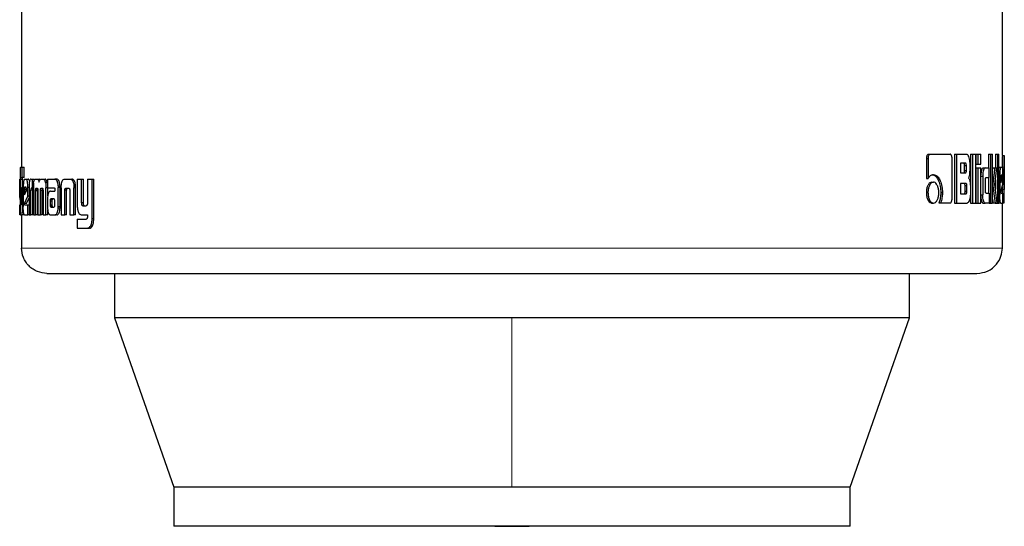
# Model space of a CAD drawing. Header units: millimetres. Extents: x 19 to 263, y 62 to 156.
# Tile 19 of 77: x 96.67 to 98.69, y 61.83 to 62.87. Entities that reach past the tile are written whole.
import ezdxf

# ---------------------------------------------------------------- set-up
doc = ezdxf.new("R2010")
doc.units = ezdxf.units.MM
doc.linetypes.add('PHANTOM', pattern=[12.7, 6.35, -1.27, 1.27, -1.27, 1.27, -1.27])

msp = doc.modelspace()

# ---------------------------------------------------------------- linework, layer by layer
at = {"color": 7, "linetype": 'Continuous', "lineweight": 25}
for p, q in [((96.6739, 63.7901), (96.6739, 62.5677)), ((98.6866, 62.5917), (98.6866, 63.7901)), ((98.5307, 62.5858), (98.5307, 62.5445)), ((98.5307, 62.5858), (98.5341, 62.5858)), ((98.5341, 62.5858), (98.5341, 62.5445)), ((98.5352, 62.5943), (98.5386, 62.5943)), ((98.5386, 62.5943), (98.5795, 62.5943)), ((98.5833, 62.503), (98.5833, 62.5858)), ((98.5887, 62.5943), (98.5887, 62.4943)), ((98.5887, 62.5943), (98.5923, 62.5943)), ((98.5923, 62.5943), (98.5923, 62.4943)), ((98.5923, 62.5943), (98.6133, 62.5943)), ((98.6214, 62.5943), (98.6214, 62.4943)), ((98.6214, 62.5943), (98.6251, 62.5943)), ((98.6251, 62.5943), (98.632, 62.5943)), ((98.6251, 62.5943), (98.6251, 62.4943)), ((98.632, 62.4943), (98.632, 62.5943)), ((98.6324, 62.5943), (98.6324, 62.5743)), ((98.6324, 62.5943), (98.6361, 62.5943)), ((98.6361, 62.5943), (98.6361, 62.5743)), ((98.6361, 62.5943), (98.6424, 62.5943)), ((98.6424, 62.5743), (98.6424, 62.5943)), ((98.6583, 62.5943), (98.6583, 62.5663)), ((98.6583, 62.5943), (98.6622, 62.5943)), ((98.6622, 62.5943), (98.6622, 62.4943)), ((98.6622, 62.5943), (98.6667, 62.5943)), ((98.6667, 62.4943), (98.6667, 62.5943)), ((98.6724, 62.5943), (98.6724, 62.5663)), ((98.6724, 62.5943), (98.6764, 62.5943)), ((98.6764, 62.5943), (98.6795, 62.5943)), ((98.6764, 62.5943), (98.6764, 62.4943)), ((98.6795, 62.4943), (98.6795, 62.5943)), ((98.6866, 62.5919), (98.6906, 62.5919)), ((98.6906, 62.4946), (98.6906, 62.5916)), ((96.672, 62.5677), (96.6753, 62.5677)), ((96.6753, 62.5466), (96.6753, 62.5677)), ((96.6753, 62.5677), (96.6793, 62.5677)), ((96.6793, 62.5466), (96.6793, 62.5677)), ((98.6109, 62.5758), (98.6007, 62.5758)), ((98.6007, 62.5758), (98.6007, 62.5561)), ((98.6007, 62.5561), (98.6109, 62.5561)), ((98.6091, 62.5611), (98.6091, 62.5709)), ((98.6128, 62.5709), (98.6091, 62.5709)), ((98.6091, 62.5611), (98.6128, 62.5611)), ((98.6128, 62.5611), (98.6128, 62.5709)), ((98.6203, 62.5638), (98.6203, 62.5758)), ((98.6324, 62.5743), (98.6361, 62.5743)), ((98.6324, 62.5663), (98.6324, 62.4943)), ((98.6324, 62.5663), (98.6361, 62.5663)), ((98.6361, 62.5743), (98.6424, 62.5743)), ((98.6361, 62.5663), (98.6361, 62.4943)), ((98.6361, 62.5663), (98.6424, 62.5663)), ((98.6424, 62.4943), (98.6424, 62.5663)), ((98.6472, 62.5663), (98.651, 62.5663)), ((98.651, 62.5663), (98.6597, 62.5663)), ((98.6597, 62.5468), (98.6597, 62.5663)), ((98.667, 62.5663), (98.6667, 62.5638)), ((98.667, 62.5663), (98.6709, 62.5663)), ((98.6709, 62.5663), (98.6751, 62.5663)), ((98.6714, 62.5321), (98.6751, 62.5663)), ((98.6795, 62.5676), (98.6835, 62.5676)), ((98.6835, 62.5676), (98.6864, 62.5676)), ((98.6904, 62.5678), (98.6904, 62.5219)), ((96.6705, 62.5433), (96.6708, 62.5433)), ((96.6708, 62.5435), (96.6708, 62.4976)), ((96.6718, 62.4951), (96.6718, 62.5426)), ((96.6758, 62.5426), (96.6718, 62.5426)), ((96.6721, 62.5466), (96.6753, 62.5466)), ((96.6793, 62.5466), (96.6753, 62.5466)), ((96.6758, 62.5261), (96.6758, 62.5426)), ((96.6796, 62.5433), (96.6838, 62.5433)), ((96.6838, 62.5433), (96.6877, 62.5433)), ((96.693, 62.5433), (96.6958, 62.5433)), ((96.6958, 62.5433), (96.6958, 62.5247)), ((96.6958, 62.5433), (96.6997, 62.5433)), ((96.7023, 62.5433), (96.706, 62.5433)), ((96.706, 62.5433), (96.7099, 62.5433)), ((96.7121, 62.542), (96.7099, 62.5433)), ((96.7142, 62.5433), (96.7184, 62.5433)), ((96.7184, 62.5433), (96.7222, 62.5433)), ((96.7272, 62.5433), (96.7272, 62.5256)), ((96.7272, 62.5433), (96.7421, 62.5433)), ((96.7421, 62.5433), (96.7459, 62.5433)), ((96.7471, 62.543), (96.7433, 62.543)), ((96.7623, 62.5433), (96.7734, 62.5433)), ((96.7734, 62.5433), (96.777, 62.5433)), ((96.7883, 62.5433), (96.7883, 62.4886)), ((96.7883, 62.5433), (96.7972, 62.5433)), ((96.7972, 62.4944), (96.7972, 62.5433)), ((96.7972, 62.5433), (96.8007, 62.5433)), ((96.8007, 62.4944), (96.8007, 62.5433)), ((96.8091, 62.5433), (96.8091, 62.4932)), ((96.8091, 62.5433), (96.8186, 62.5433)), ((96.8186, 62.4626), (96.8186, 62.5433)), ((96.8186, 62.5433), (96.8221, 62.5433)), ((96.8221, 62.4626), (96.8221, 62.5433)), ((98.5307, 62.5445), (98.5341, 62.5445)), ((98.5418, 62.5372), (98.5453, 62.5372)), ((98.6424, 62.5493), (98.6462, 62.5493)), ((98.6462, 62.5493), (98.6462, 62.5113)), ((98.6519, 62.5193), (98.6519, 62.5418)), ((98.6533, 62.5468), (98.6597, 62.5468)), ((98.6583, 62.5468), (98.6583, 62.5143)), ((98.6724, 62.542), (98.6724, 62.5229)), ((98.6795, 62.5503), (98.6813, 62.5503)), ((98.6813, 62.5503), (98.6813, 62.5116)), ((98.6836, 62.5463), (98.6836, 62.5355)), ((98.6836, 62.5355), (98.6864, 62.5444)), ((98.6864, 62.5444), (98.6836, 62.5444)), ((98.6864, 62.5462), (98.6837, 62.5462)), ((98.6859, 62.5513), (98.6842, 62.5513)), ((98.6864, 62.5444), (98.6864, 62.5462)), ((98.6878, 62.5328), (98.6878, 62.5503)), ((96.6708, 62.526), (96.6701, 62.526)), ((96.6701, 62.5085), (96.6701, 62.526)), ((96.6739, 62.5261), (96.6739, 62.4953)), ((96.6739, 62.5261), (96.676, 62.5261)), ((96.676, 62.4948), (96.676, 62.5261)), ((96.676, 62.5261), (96.6773, 62.5261)), ((96.6773, 62.526), (96.6773, 62.4873)), ((96.6797, 62.522), (96.6797, 62.5112)), ((96.6797, 62.522), (96.6837, 62.522)), ((96.6797, 62.5112), (96.6838, 62.5201)), ((96.6829, 62.527), (96.6805, 62.527)), ((96.6837, 62.522), (96.6837, 62.52)), ((96.6838, 62.5201), (96.6838, 62.5219)), ((96.6868, 62.5085), (96.6868, 62.526)), ((96.6892, 62.526), (96.6868, 62.526)), ((96.6892, 62.5245), (96.6892, 62.47)), ((96.693, 62.47), (96.693, 62.5208)), ((96.6969, 62.5208), (96.693, 62.5208)), ((96.6958, 62.5247), (96.694, 62.5247)), ((96.6982, 62.5247), (96.6958, 62.5247)), ((96.6969, 62.47), (96.6969, 62.5208)), ((96.6982, 62.5257), (96.6982, 62.47)), ((96.7027, 62.47), (96.7026, 62.5191)), ((96.7065, 62.5191), (96.7026, 62.5191)), ((96.7065, 62.5204), (96.7027, 62.5204)), ((96.704, 62.5247), (96.7063, 62.5247)), ((96.7066, 62.47), (96.7065, 62.5191)), ((96.7074, 62.52), (96.7074, 62.47)), ((96.7126, 62.47), (96.7126, 62.52)), ((96.7164, 62.52), (96.7126, 62.52)), ((96.7173, 62.5243), (96.7134, 62.5243)), ((96.714, 62.5247), (96.7164, 62.5247)), ((96.7164, 62.47), (96.7164, 62.52)), ((96.718, 62.5191), (96.7179, 62.47)), ((96.7268, 62.5356), (96.723, 62.5356)), ((96.7272, 62.5257), (96.7238, 62.5257)), ((96.7238, 62.47), (96.7238, 62.5257)), ((96.7272, 62.5256), (96.7407, 62.5256)), ((96.7276, 62.5089), (96.7276, 62.5257)), ((96.7333, 62.5188), (96.7422, 62.5188)), ((96.7422, 62.5228), (96.7422, 62.5218)), ((96.7422, 62.5208), (96.7422, 62.5188)), ((96.7492, 62.5293), (96.7529, 62.5293)), ((96.7493, 62.4872), (96.7493, 62.5261)), ((96.753, 62.5261), (96.7493, 62.5261)), ((96.753, 62.4872), (96.753, 62.5261)), ((96.7551, 62.5258), (96.7551, 62.47)), ((96.7628, 62.47), (96.7628, 62.5207)), ((96.7664, 62.5207), (96.7628, 62.5207)), ((96.7653, 62.5247), (96.7703, 62.5247)), ((96.7664, 62.47), (96.7664, 62.5207)), ((96.7729, 62.5196), (96.7729, 62.47)), ((96.7847, 62.5292), (96.7812, 62.5292)), ((96.7812, 62.5292), (96.7813, 62.5258)), ((96.7813, 62.47), (96.7813, 62.5258)), ((96.7849, 62.47), (96.7849, 62.5258)), ((98.5306, 62.5157), (98.5339, 62.5157)), ((98.5602, 62.5159), (98.5636, 62.5159)), ((98.6119, 62.5345), (98.6007, 62.5345)), ((98.6007, 62.5345), (98.6007, 62.5133)), ((98.6101, 62.5183), (98.6101, 62.5295)), ((98.6138, 62.5295), (98.6101, 62.5295)), ((98.6138, 62.5183), (98.6101, 62.5183)), ((98.6138, 62.5183), (98.6138, 62.5295)), ((98.621, 62.5269), (98.621, 62.5127)), ((98.6667, 62.5321), (98.6671, 62.5321)), ((98.6758, 62.4943), (98.6714, 62.5321)), ((98.6837, 62.5175), (98.6878, 62.5328)), ((98.6864, 62.5275), (98.6864, 62.5219)), ((98.6864, 62.5219), (98.6864, 62.5146)), ((96.6708, 62.5085), (96.6701, 62.5085)), ((96.6708, 62.5018), (96.6701, 62.5085)), ((96.6798, 62.4932), (96.6868, 62.5085)), ((96.6837, 62.4932), (96.6892, 62.5051)), ((96.6892, 62.5085), (96.6868, 62.5085)), ((96.7271, 62.5015), (96.7271, 62.4865)), ((96.7325, 62.4989), (96.7325, 62.4978)), ((96.7325, 62.4989), (96.7363, 62.4989)), ((96.7325, 62.4978), (96.7326, 62.4903)), ((96.7338, 62.5026), (96.7335, 62.5024)), ((96.7335, 62.5024), (96.7373, 62.5024)), ((96.7342, 62.5026), (96.7338, 62.5026)), ((96.7403, 62.5027), (96.7342, 62.5026)), ((96.7342, 62.5026), (96.7379, 62.5026)), ((96.7363, 62.4989), (96.7363, 62.4978)), ((96.7363, 62.4978), (96.7363, 62.4903)), ((96.7375, 62.5026), (96.7373, 62.5024)), ((96.7407, 62.5026), (96.7379, 62.5026)), ((96.7422, 62.4904), (96.7421, 62.4985)), ((98.6007, 62.5133), (98.6119, 62.5133)), ((98.6424, 62.5113), (98.6462, 62.5113)), ((98.6533, 62.5143), (98.6597, 62.5143)), ((98.6597, 62.5143), (98.6597, 62.4943)), ((98.6667, 62.5025), (98.6677, 62.4943)), ((98.6795, 62.5116), (98.6813, 62.5116)), ((98.684, 62.5146), (98.6878, 62.5146)), ((98.6878, 62.4943), (98.6878, 62.5146)), ((98.6878, 62.5008), (98.6905, 62.5008)), ((96.6701, 62.47), (96.6701, 62.4903)), ((96.6739, 62.4951), (96.6718, 62.4951)), ((96.6739, 62.4936), (96.6719, 62.4936)), ((96.6721, 62.491), (96.6733, 62.491)), ((96.6775, 62.4815), (96.6758, 62.4815)), ((96.6837, 62.4932), (96.6798, 62.4932)), ((96.6802, 62.4903), (96.6868, 62.4903)), ((96.6868, 62.47), (96.6868, 62.4903)), ((96.6868, 62.4903), (96.6892, 62.4903)), ((96.7276, 62.47), (96.7276, 62.4805)), ((96.7326, 62.4903), (96.7363, 62.4903)), ((96.7339, 62.4862), (96.7376, 62.4862)), ((96.7342, 62.486), (96.7404, 62.4861)), ((96.7342, 62.486), (96.738, 62.486)), ((96.7529, 62.4838), (96.7492, 62.4838)), ((96.8007, 62.4944), (96.7972, 62.4944)), ((96.7997, 62.4886), (96.8062, 62.4886)), ((98.5418, 62.4943), (98.5453, 62.4943)), ((98.5563, 62.4945), (98.5598, 62.4945)), ((98.5598, 62.4945), (98.5795, 62.4945)), ((98.5887, 62.4943), (98.5923, 62.4943)), ((98.5923, 62.4943), (98.6141, 62.4943)), ((98.6214, 62.4943), (98.6251, 62.4943)), ((98.6251, 62.4943), (98.632, 62.4943)), ((98.6324, 62.4943), (98.6361, 62.4943)), ((98.6361, 62.4943), (98.6424, 62.4943)), ((98.6472, 62.4943), (98.651, 62.4943)), ((98.6597, 62.4943), (98.651, 62.4943)), ((98.6597, 62.4943), (98.6622, 62.4943)), ((98.6622, 62.4943), (98.6667, 62.4943)), ((98.6717, 62.4943), (98.6677, 62.4943)), ((98.6717, 62.4943), (98.6758, 62.4943)), ((98.6758, 62.4943), (98.6764, 62.4943)), ((98.6764, 62.4943), (98.6795, 62.4943)), ((98.6835, 62.4943), (98.6795, 62.4943)), ((98.6835, 62.4943), (98.6878, 62.4943)), ((98.6866, 62.402), (98.6866, 62.4943)), ((98.6906, 62.4943), (98.6878, 62.4943)), ((96.672, 62.47), (96.6701, 62.47)), ((96.672, 62.47), (96.6739, 62.47)), ((96.6739, 62.47), (96.6739, 62.402)), ((96.6778, 62.47), (96.6739, 62.47)), ((96.6796, 62.47), (96.6868, 62.47)), ((96.6892, 62.47), (96.6868, 62.47)), ((96.6892, 62.47), (96.693, 62.47)), ((96.6969, 62.47), (96.693, 62.47)), ((96.6982, 62.47), (96.7027, 62.47)), ((96.7066, 62.47), (96.7027, 62.47)), ((96.7074, 62.47), (96.7126, 62.47)), ((96.7164, 62.47), (96.7126, 62.47)), ((96.7179, 62.47), (96.7238, 62.47)), ((96.7276, 62.47), (96.7238, 62.47)), ((96.7336, 62.47), (96.7428, 62.47)), ((96.7466, 62.47), (96.7428, 62.47)), ((96.7551, 62.47), (96.7628, 62.47)), ((96.7664, 62.47), (96.7628, 62.47)), ((96.7729, 62.47), (96.7813, 62.47)), ((96.7849, 62.47), (96.7813, 62.47)), ((96.7883, 62.4612), (96.7883, 62.4426)), ((96.7883, 62.4612), (96.8065, 62.4612)), ((96.7972, 62.47), (96.8091, 62.47)), ((96.8091, 62.47), (96.8091, 62.4657)), ((96.7883, 62.4426), (96.8096, 62.4426)), ((96.8131, 62.4426), (96.8096, 62.4426)), ((96.815, 62.443), (96.8116, 62.443)), ((96.8131, 62.4426), (96.815, 62.443)), ((96.8648, 62.35), (96.8648, 62.2587)), ((98.4957, 62.2587), (98.4957, 62.35)), ((96.8648, 62.2587), (96.9863, 61.9117)), ((97.6803, 62.2587), (96.8648, 62.2587)), ((98.4957, 62.2587), (97.6803, 62.2587)), ((98.3743, 61.9117), (98.4957, 62.2587)), ((96.9863, 61.9117), (96.9863, 61.8317)), ((97.6803, 61.9117), (96.9863, 61.9117)), ((98.3743, 61.9117), (97.6803, 61.9117)), ((98.3743, 61.8317), (98.3743, 61.9117)), ((98.3743, 61.8317), (96.9863, 61.8317))]:
    msp.add_line(p, q, dxfattribs=at)
at = {"color": 8, "linetype": 'PHANTOM', "lineweight": 18}
for p, q in [((98.6864, 62.5678), (98.6904, 62.5678)), ((96.7849, 62.5258), (96.7813, 62.5258)), ((98.6864, 62.5219), (98.6904, 62.5219)), ((96.7325, 62.4978), (96.7363, 62.4978)), ((96.6773, 62.4948), (96.676, 62.4948)), ((96.7329, 62.4878), (96.7366, 62.4878)), ((96.753, 62.4872), (96.7493, 62.4872)), ((96.8219, 62.4589), (96.8185, 62.4589)), ((96.8221, 62.4626), (96.8186, 62.4626)), ((98.6866, 62.402), (96.6739, 62.402)), ((97.6803, 62.2587), (97.6803, 61.9117))]:
    msp.add_line(p, q, dxfattribs=at)
at = {"color": 7, "linetype": 'Continuous', "lineweight": 25, "flags": 128}
msp.add_lwpolyline([(97.6449, 61.8317), (97.6803, 61.8313), (97.7157, 61.8317)], dxfattribs=at)
at = {"color": 7, "linetype": 'Continuous', "lineweight": 25}
for points, knots in [([(98.5352, 62.5943), (98.5346, 62.5941), (98.5333, 62.5939), (98.5319, 62.5918), (98.531, 62.5893), (98.5307, 62.5872), (98.5307, 62.586), (98.5307, 62.5858)], [0, 0, 0, 0, 0.270741, 0.516648, 0.734683, 0.950507, 1, 1, 1, 1]), ([(98.5386, 62.5943), (98.538, 62.5942), (98.5369, 62.594), (98.5355, 62.5922), (98.5345, 62.5898), (98.5341, 62.5875), (98.5341, 62.5862), (98.5341, 62.5858)], [0, 0, 0, 0, 0.237711, 0.478403, 0.691236, 0.914864, 1, 1, 1, 1]), ([(98.5833, 62.5858), (98.5833, 62.5868), (98.5832, 62.5889), (98.5824, 62.5915), (98.5814, 62.5933), (98.5804, 62.5942), (98.5797, 62.5942), (98.5795, 62.5943)], [0, 0, 0, 0, 0.2319335, 0.466816, 0.6742603, 0.8669548, 1, 1, 1, 1]), ([(98.6203, 62.5758), (98.6202, 62.5778), (98.62, 62.5818), (98.6187, 62.5875), (98.6168, 62.592), (98.6148, 62.5941), (98.6137, 62.5942), (98.6133, 62.5943)], [0, 0, 0, 0, 0.211256, 0.417874, 0.697719, 0.899691, 1, 1, 1, 1]), ([(98.6866, 62.5917), (98.6866, 62.5914), (98.6866, 62.5908), (98.6865, 62.5881), (98.6865, 62.5839), (98.6864, 62.5769), (98.6864, 62.5713), (98.6864, 62.5678)], [0, 0, 0, 0, 0.230823, 0.374166, 0.519317, 0.701073, 1, 1, 1, 1]), ([(98.6906, 62.5916), (98.6906, 62.5915), (98.6906, 62.5913), (98.6906, 62.5897), (98.6905, 62.5861), (98.6904, 62.581), (98.6904, 62.5746), (98.6904, 62.5698), (98.6904, 62.5678)], [0, 0, 0, 0, 0.088796, 0.322629, 0.454959, 0.587021, 0.823643, 1, 1, 1, 1]), ([(96.672, 62.5677), (96.6718, 62.5676), (96.6715, 62.5674), (96.6712, 62.5655), (96.6709, 62.5618), (96.6708, 62.5567), (96.6708, 62.5504), (96.6708, 62.5456), (96.6708, 62.5435)], [0, 0, 0, 0, 0.202676, 0.407288, 0.523047, 0.638683, 0.845696, 1, 1, 1, 1]), ([(98.6091, 62.5709), (98.6091, 62.5717), (98.6091, 62.573), (98.6087, 62.5745), (98.6083, 62.5754), (98.6078, 62.5758), (98.6074, 62.5758), (98.6072, 62.5758)], [0, 0, 0, 0, 0.316424, 0.470106, 0.625315, 0.841595, 1, 1, 1, 1]), ([(98.6072, 62.5561), (98.6075, 62.5561), (98.608, 62.5562), (98.6086, 62.5571), (98.6089, 62.5582), (98.6091, 62.5596), (98.6091, 62.5606), (98.6091, 62.5611)], [0, 0, 0, 0, 0.305776, 0.462904, 0.621073, 0.820727, 1, 1, 1, 1]), ([(98.6128, 62.5709), (98.6128, 62.5717), (98.6128, 62.573), (98.6124, 62.5745), (98.612, 62.5754), (98.6114, 62.5758), (98.611, 62.5758), (98.6109, 62.5758)], [0, 0, 0, 0, 0.314479, 0.468343, 0.622936, 0.839471, 1, 1, 1, 1]), ([(98.6109, 62.5561), (98.6112, 62.5561), (98.6116, 62.5562), (98.6122, 62.5569), (98.6126, 62.558), (98.6128, 62.5594), (98.6128, 62.5605), (98.6128, 62.5611)], [0, 0, 0, 0, 0.272473, 0.436099, 0.601306, 0.792474, 1, 1, 1, 1]), ([(98.617, 62.5455), (98.6175, 62.546), (98.6183, 62.547), (98.6193, 62.55), (98.6201, 62.5557), (98.6202, 62.5605), (98.6203, 62.5638)], [0, 0, 0, 0, 0.186614, 0.343342, 0.548864, 1, 1, 1, 1]), ([(98.6472, 62.5663), (98.6466, 62.5661), (98.6454, 62.5657), (98.6439, 62.5619), (98.6428, 62.5573), (98.6426, 62.5537), (98.6424, 62.5519)], [0, 0, 0, 0, 0.271569, 0.545368, 0.779829, 1, 1, 1, 1]), ([(98.651, 62.5663), (98.6504, 62.5661), (98.6492, 62.5657), (98.6477, 62.5619), (98.6466, 62.557), (98.6462, 62.5525), (98.6462, 62.5499), (98.6462, 62.5493)], [0, 0, 0, 0, 0.246084, 0.494038, 0.706459, 0.932694, 1, 1, 1, 1]), ([(98.6709, 62.5663), (98.6706, 62.5639), (98.6703, 62.5615), (98.67, 62.5587), (98.67, 62.5581), (98.6699, 62.5574), (98.6698, 62.5568), (98.6697, 62.5562), (98.6697, 62.5558), (98.6696, 62.5552), (98.6695, 62.5546), (98.6695, 62.554), (98.6694, 62.5536), (98.6694, 62.5532), (98.6693, 62.5527), (98.6693, 62.5523), (98.6692, 62.5517), (98.6691, 62.5507), (98.6687, 62.5475), (98.6682, 62.5434), (98.6677, 62.5393), (98.6675, 62.5373), (98.6673, 62.5362), (98.6673, 62.5356), (98.6672, 62.535), (98.6671, 62.5339), (98.6671, 62.5328), (98.6671, 62.5321)], [0, 0, 0, 0, 0.206879, 0.219805, 0.245656, 0.258583, 0.284434, 0.297358, 0.310286, 0.323211, 0.349121, 0.362046, 0.374971, 0.387893, 0.400816, 0.413738, 0.426661, 0.452501, 0.504268, 0.711094, 0.814549, 0.866256, 0.892087, 0.90502, 0.91799, 0.943848, 1, 1, 1, 1]), ([(98.6835, 62.5676), (98.6832, 62.5674), (98.6827, 62.5669), (98.682, 62.5632), (98.6815, 62.5583), (98.6813, 62.5537), (98.6813, 62.551), (98.6813, 62.5503)], [0, 0, 0, 0, 0.242795, 0.487228, 0.701551, 0.91994, 1, 1, 1, 1]), ([(98.6878, 62.5503), (98.6878, 62.5525), (98.6878, 62.5569), (98.6875, 62.5623), (98.6871, 62.5661), (98.6867, 62.5675), (98.6865, 62.5676), (98.6864, 62.5676)], [0, 0, 0, 0, 0.242792, 0.486973, 0.700852, 0.920472, 1, 1, 1, 1]), ([(96.6701, 62.526), (96.6701, 62.5282), (96.6701, 62.5326), (96.6701, 62.538), (96.6702, 62.5418), (96.6704, 62.5432), (96.6704, 62.5433), (96.6705, 62.5433)], [0, 0, 0, 0, 0.242782, 0.4870482, 0.7009428, 0.9204028, 1, 1, 1, 1]), ([(96.6718, 62.5426), (96.6718, 62.5432), (96.6718, 62.5443), (96.6719, 62.5456), (96.672, 62.5464), (96.672, 62.5465), (96.6721, 62.5466)], [0, 0, 0, 0, 0.336166, 0.550313, 0.764772, 1, 1, 1, 1]), ([(96.6758, 62.5426), (96.6758, 62.5433), (96.6758, 62.5444), (96.6759, 62.5457), (96.676, 62.5464), (96.676, 62.5465), (96.6761, 62.5466)], [0, 0, 0, 0, 0.344862, 0.561442, 0.779125, 1, 1, 1, 1]), ([(96.6796, 62.5433), (96.6793, 62.5431), (96.6787, 62.5426), (96.678, 62.5389), (96.6775, 62.534), (96.6773, 62.5294), (96.6773, 62.5267), (96.6773, 62.526)], [0, 0, 0, 0, 0.242849, 0.487168, 0.701528, 0.919939, 1, 1, 1, 1]), ([(96.6868, 62.526), (96.6868, 62.5282), (96.6867, 62.5326), (96.686, 62.538), (96.6851, 62.5418), (96.6844, 62.5432), (96.6839, 62.5433), (96.6838, 62.5433)], [0, 0, 0, 0, 0.2427873, 0.4870754, 0.7009373, 0.9203913, 1, 1, 1, 1]), ([(96.689, 62.5415), (96.6887, 62.5422), (96.6883, 62.5432), (96.6879, 62.5433), (96.6877, 62.5433)], [0, 0, 0, 0, 0.742633, 1, 1, 1, 1]), ([(96.693, 62.5433), (96.6925, 62.5431), (96.6915, 62.5429), (96.6904, 62.5402), (96.6897, 62.5367), (96.6893, 62.5313), (96.6892, 62.5271), (96.6892, 62.5245)], [0, 0, 0, 0, 0.266753, 0.429116, 0.592597, 0.741003, 1, 1, 1, 1]), ([(96.6987, 62.5356), (96.6991, 62.5374), (96.6997, 62.5407), (96.7011, 62.543), (96.7019, 62.5432), (96.7023, 62.5433)], [0, 0, 0, 0, 0.406397, 0.724525, 1, 1, 1, 1]), ([(96.706, 62.5433), (96.7068, 62.5431), (96.7078, 62.5429), (96.7092, 62.5404), (96.7097, 62.5382), (96.71, 62.5369), (96.71, 62.5368)], [0, 0, 0, 0, 0.48322, 0.725971, 0.970012, 1, 1, 1, 1]), ([(96.71, 62.5368), (96.7102, 62.538), (96.7107, 62.5402), (96.7121, 62.5429), (96.7133, 62.5431), (96.7142, 62.5433)], [0, 0, 0, 0, 0.249545, 0.499461, 1, 1, 1, 1]), ([(96.7184, 62.5433), (96.7191, 62.5431), (96.7204, 62.5428), (96.722, 62.5398), (96.7227, 62.537), (96.723, 62.5356)], [0, 0, 0, 0, 0.385476, 0.692124, 1, 1, 1, 1]), ([(96.7268, 62.5356), (96.7263, 62.5375), (96.7255, 62.5409), (96.7237, 62.543), (96.7227, 62.5432), (96.7222, 62.5433)], [0, 0, 0, 0, 0.425479, 0.74447, 1, 1, 1, 1]), ([(96.7433, 62.543), (96.7431, 62.5431), (96.7427, 62.5433), (96.7423, 62.5433), (96.7421, 62.5433)], [0, 0, 0, 0, 0.4998, 1, 1, 1, 1]), ([(96.7492, 62.5293), (96.749, 62.5314), (96.7486, 62.5349), (96.7474, 62.539), (96.7456, 62.5419), (96.7442, 62.5426), (96.7433, 62.543)], [0, 0, 0, 0, 0.282978, 0.488418, 0.693638, 1, 1, 1, 1]), ([(96.7471, 62.543), (96.7469, 62.5431), (96.7465, 62.5433), (96.7461, 62.5433), (96.7459, 62.5433)], [0, 0, 0, 0, 0.499805, 1, 1, 1, 1]), ([(96.7529, 62.5293), (96.7527, 62.5314), (96.7523, 62.5349), (96.7511, 62.539), (96.7493, 62.5419), (96.7479, 62.5426), (96.7471, 62.543)], [0, 0, 0, 0, 0.282883, 0.488436, 0.693846, 1, 1, 1, 1]), ([(96.7552, 62.5292), (96.7554, 62.5313), (96.7557, 62.5349), (96.757, 62.5393), (96.7588, 62.5421), (96.7606, 62.5432), (96.7619, 62.5433), (96.7623, 62.5433)], [0, 0, 0, 0, 0.259925, 0.447469, 0.635318, 0.880753, 1, 1, 1, 1]), ([(96.7734, 62.5433), (96.7743, 62.5432), (96.7757, 62.543), (96.7775, 62.5416), (96.7786, 62.54), (96.7796, 62.5378), (96.7806, 62.5343), (96.781, 62.5312), (96.7812, 62.5292)], [0, 0, 0, 0, 0.250366, 0.375648, 0.500759, 0.622451, 0.750733, 1, 1, 1, 1]), ([(96.7847, 62.5292), (96.7845, 62.5312), (96.7842, 62.5343), (96.7832, 62.5378), (96.7822, 62.54), (96.781, 62.5416), (96.7793, 62.543), (96.7779, 62.5432), (96.777, 62.5433)], [0, 0, 0, 0, 0.249696, 0.378155, 0.4998, 0.624823, 0.749967, 1, 1, 1, 1]), ([(98.5418, 62.5372), (98.5404, 62.5369), (98.5376, 62.5364), (98.5341, 62.5318), (98.5316, 62.5258), (98.5306, 62.5201), (98.5306, 62.5166), (98.5306, 62.5157)], [0, 0, 0, 0, 0.2410948, 0.4842141, 0.6932802, 0.9174174, 1, 1, 1, 1]), ([(98.5453, 62.5372), (98.5438, 62.5369), (98.541, 62.5364), (98.5374, 62.5317), (98.5349, 62.5256), (98.534, 62.52), (98.534, 62.5166), (98.5339, 62.5157)], [0, 0, 0, 0, 0.242934, 0.488105, 0.698128, 0.921099, 1, 1, 1, 1]), ([(98.5453, 62.5523), (98.5439, 62.5521), (98.5407, 62.5517), (98.5368, 62.5486), (98.5347, 62.5455), (98.5341, 62.5445)], [0, 0, 0, 0, 0.350409, 0.792546, 1, 1, 1, 1]), ([(98.5419, 62.5523), (98.5433, 62.5521), (98.5466, 62.5518), (98.5516, 62.5477), (98.5561, 62.5398), (98.5596, 62.529), (98.56, 62.5202), (98.5602, 62.5159)], [0, 0, 0, 0, 0.140587, 0.3423229, 0.5432109, 0.7718767, 1, 1, 1, 1]), ([(98.5453, 62.5523), (98.5467, 62.5521), (98.5501, 62.5518), (98.5551, 62.5477), (98.5596, 62.5398), (98.5631, 62.5289), (98.5635, 62.5202), (98.5636, 62.5159)], [0, 0, 0, 0, 0.1416898, 0.344206, 0.5459241, 0.7751857, 1, 1, 1, 1]), ([(98.5562, 62.5157), (98.5561, 62.5185), (98.5558, 62.524), (98.5534, 62.5306), (98.5503, 62.5354), (98.5474, 62.5371), (98.5457, 62.5372), (98.5453, 62.5372)], [0, 0, 0, 0, 0.243039, 0.488038, 0.699971, 0.923037, 1, 1, 1, 1]), ([(98.617, 62.5455), (98.6175, 62.5451), (98.6185, 62.5442), (98.6198, 62.5407), (98.6208, 62.5348), (98.6209, 62.5299), (98.621, 62.5269)], [0, 0, 0, 0, 0.175795, 0.369311, 0.612765, 1, 1, 1, 1]), ([(98.6519, 62.5418), (98.6519, 62.5425), (98.6519, 62.5436), (98.6521, 62.5451), (98.6524, 62.5461), (98.6528, 62.5467), (98.6531, 62.5468), (98.6533, 62.5468)], [0, 0, 0, 0, 0.2493264, 0.4120695, 0.576478, 0.7639132, 1, 1, 1, 1]), ([(98.6842, 62.5513), (98.6842, 62.5512), (98.684, 62.5511), (98.6838, 62.5498), (98.6837, 62.5483), (98.6836, 62.547), (98.6836, 62.5464), (98.6836, 62.5463)], [0, 0, 0, 0, 0.2723016, 0.5194753, 0.7554468, 0.9650614, 1, 1, 1, 1]), ([(98.6864, 62.5462), (98.6864, 62.5469), (98.6864, 62.5481), (98.6863, 62.5497), (98.6862, 62.5506), (98.6861, 62.5512), (98.686, 62.5512), (98.6859, 62.5513)], [0, 0, 0, 0, 0.273271, 0.436339, 0.600589, 0.749219, 1, 1, 1, 1]), ([(96.6805, 62.527), (96.6804, 62.5269), (96.6802, 62.5268), (96.6799, 62.5256), (96.6798, 62.524), (96.6797, 62.5228), (96.6797, 62.5221), (96.6797, 62.522)], [0, 0, 0, 0, 0.271666, 0.519028, 0.755315, 0.965046, 1, 1, 1, 1]), ([(96.6838, 62.5219), (96.6838, 62.5226), (96.6838, 62.5238), (96.6836, 62.5254), (96.6835, 62.5263), (96.6832, 62.5269), (96.6831, 62.527), (96.6829, 62.527)], [0, 0, 0, 0, 0.2732984, 0.4361286, 0.6007619, 0.7494349, 1, 1, 1, 1]), ([(96.694, 62.5247), (96.6939, 62.5246), (96.6936, 62.5244), (96.6933, 62.5236), (96.6931, 62.5225), (96.693, 62.5216), (96.693, 62.521), (96.693, 62.5208)], [0, 0, 0, 0, 0.2788357, 0.5615499, 0.7349472, 0.9088905, 1, 1, 1, 1]), ([(96.6969, 62.5208), (96.6969, 62.5212), (96.6969, 62.5221), (96.6971, 62.5232), (96.6973, 62.524), (96.6976, 62.5245), (96.6978, 62.5246), (96.6979, 62.5247)], [0, 0, 0, 0, 0.213824, 0.388271, 0.562064, 0.846075, 1, 1, 1, 1]), ([(96.6987, 62.5356), (96.6986, 62.5344), (96.6983, 62.5322), (96.6982, 62.5288), (96.6982, 62.5267), (96.6982, 62.5257)], [0, 0, 0, 0, 0.395671, 0.694697, 1, 1, 1, 1]), ([(96.7026, 62.5191), (96.7026, 62.5193), (96.7026, 62.5195), (96.7027, 62.5199), (96.7027, 62.5202), (96.7027, 62.5204)], [0, 0, 0, 0, 0.260047, 0.51934, 1, 1, 1, 1]), ([(96.7027, 62.5204), (96.7027, 62.5212), (96.7029, 62.5226), (96.7032, 62.5239), (96.7036, 62.5246), (96.7038, 62.5247), (96.704, 62.5247)], [0, 0, 0, 0, 0.369253, 0.567647, 0.766375, 1, 1, 1, 1]), ([(96.7063, 62.5247), (96.7065, 62.5245), (96.7068, 62.5241), (96.7072, 62.523), (96.7074, 62.5218), (96.7074, 62.5207), (96.7074, 62.5201), (96.7074, 62.52)], [0, 0, 0, 0, 0.3264251, 0.5274627, 0.7287542, 0.9412446, 1, 1, 1, 1]), ([(96.7065, 62.5204), (96.7066, 62.5211), (96.7067, 62.5222), (96.707, 62.5236), (96.707, 62.5237), (96.707, 62.5237)], [0, 0, 0, 0, 0.613287, 0.99873, 1, 1, 1, 1]), ([(96.7065, 62.5191), (96.7065, 62.5193), (96.7065, 62.5195), (96.7065, 62.5199), (96.7065, 62.5202), (96.7065, 62.5204)], [0, 0, 0, 0, 0.259811, 0.519185, 1, 1, 1, 1]), ([(96.7126, 62.52), (96.7126, 62.5207), (96.7127, 62.5218), (96.7129, 62.5232), (96.7132, 62.5239), (96.7134, 62.5242), (96.7134, 62.5243)], [0, 0, 0, 0, 0.369279, 0.615179, 0.860568, 1, 1, 1, 1]), ([(96.7134, 62.5243), (96.7135, 62.5244), (96.7136, 62.5245), (96.7138, 62.5246), (96.7139, 62.5247), (96.714, 62.5247)], [0, 0, 0, 0, 0.340845, 0.668709, 1, 1, 1, 1]), ([(96.7164, 62.5247), (96.7166, 62.5247), (96.7168, 62.5246), (96.7173, 62.5243), (96.7175, 62.5236), (96.7176, 62.5233)], [0, 0, 0, 0, 0.344291, 0.692436, 1, 1, 1, 1]), ([(96.7164, 62.52), (96.7165, 62.5206), (96.7165, 62.5218), (96.7167, 62.5232), (96.717, 62.5239), (96.7172, 62.5242), (96.7173, 62.5243)], [0, 0, 0, 0, 0.362197, 0.608323, 0.854002, 1, 1, 1, 1]), ([(96.7176, 62.5233), (96.7177, 62.5229), (96.7179, 62.5219), (96.718, 62.5204), (96.718, 62.5194), (96.718, 62.5191)], [0, 0, 0, 0, 0.364832, 0.811976, 1, 1, 1, 1]), ([(96.723, 62.5356), (96.7233, 62.534), (96.7237, 62.5317), (96.7238, 62.5283), (96.7238, 62.5265), (96.7238, 62.5257)], [0, 0, 0, 0, 0.499115, 0.749474, 1, 1, 1, 1]), ([(96.7333, 62.5188), (96.7323, 62.5186), (96.7308, 62.5183), (96.7289, 62.5152), (96.7278, 62.5113), (96.7272, 62.5066), (96.7272, 62.5032), (96.7271, 62.5015)], [0, 0, 0, 0, 0.288832, 0.467675, 0.646781, 0.816011, 1, 1, 1, 1]), ([(96.7407, 62.5256), (96.7409, 62.5256), (96.7412, 62.5254), (96.7417, 62.5249), (96.742, 62.5242), (96.7421, 62.5235), (96.7422, 62.523), (96.7422, 62.5228)], [0, 0, 0, 0, 0.267583, 0.538078, 0.722236, 0.870282, 1, 1, 1, 1]), ([(96.7422, 62.5218), (96.7422, 62.5217), (96.7422, 62.5215), (96.7422, 62.5211), (96.7422, 62.5209), (96.7422, 62.5208)], [0, 0, 0, 0, 0.355595, 0.675514, 1, 1, 1, 1]), ([(96.7492, 62.5293), (96.7492, 62.529), (96.7493, 62.5283), (96.7493, 62.5272), (96.7493, 62.5265), (96.7493, 62.5261)], [0, 0, 0, 0, 0.3085207, 0.6169123, 1, 1, 1, 1]), ([(96.753, 62.5261), (96.753, 62.5264), (96.7529, 62.5271), (96.7529, 62.5282), (96.7529, 62.5289), (96.7529, 62.5293)], [0, 0, 0, 0, 0.308284, 0.616613, 1, 1, 1, 1]), ([(96.7551, 62.5258), (96.7551, 62.5261), (96.7551, 62.5268), (96.7551, 62.5279), (96.7552, 62.5287), (96.7552, 62.5292)], [0, 0, 0, 0, 0.29205, 0.584174, 1, 1, 1, 1]), ([(96.7628, 62.5207), (96.7628, 62.5213), (96.7629, 62.5224), (96.7633, 62.5235), (96.7639, 62.5243), (96.7646, 62.5247), (96.7651, 62.5247), (96.7653, 62.5247)], [0, 0, 0, 0, 0.238, 0.403676, 0.567945, 0.841702, 1, 1, 1, 1]), ([(96.7664, 62.5207), (96.7664, 62.5213), (96.7666, 62.5224), (96.767, 62.5236), (96.7676, 62.5244), (96.7683, 62.5247), (96.7687, 62.5247), (96.7689, 62.5247)], [0, 0, 0, 0, 0.2500333, 0.4166605, 0.5822052, 0.8598406, 1, 1, 1, 1]), ([(96.7703, 62.5247), (96.7705, 62.5247), (96.7711, 62.5246), (96.7719, 62.5241), (96.7724, 62.5231), (96.7728, 62.5219), (96.7728, 62.521), (96.7729, 62.5207)], [0, 0, 0, 0, 0.247777, 0.497586, 0.672505, 0.848181, 1, 1, 1, 1]), ([(96.7729, 62.5207), (96.7729, 62.5205), (96.7729, 62.5203), (96.7729, 62.5199), (96.7729, 62.5197), (96.7729, 62.5196)], [0, 0, 0, 0, 0.360019, 0.677349, 1, 1, 1, 1]), ([(96.7849, 62.5258), (96.7849, 62.5261), (96.7848, 62.5268), (96.7848, 62.5279), (96.7848, 62.5287), (96.7847, 62.5292)], [0, 0, 0, 0, 0.291881, 0.583681, 1, 1, 1, 1]), ([(98.5306, 62.5157), (98.5307, 62.513), (98.531, 62.5075), (98.5334, 62.5009), (98.5366, 62.4962), (98.5396, 62.4944), (98.5413, 62.4943), (98.5418, 62.4943)], [0, 0, 0, 0, 0.241029, 0.484227, 0.693422, 0.913016, 1, 1, 1, 1]), ([(98.5339, 62.5157), (98.5341, 62.513), (98.5344, 62.5074), (98.5369, 62.5008), (98.5401, 62.4961), (98.543, 62.4944), (98.5448, 62.4943), (98.5453, 62.4943)], [0, 0, 0, 0, 0.2430896, 0.4883189, 0.6977167, 0.916667, 1, 1, 1, 1]), ([(98.5453, 62.4943), (98.5467, 62.4945), (98.5495, 62.4951), (98.5529, 62.4997), (98.5553, 62.5058), (98.5561, 62.5115), (98.5562, 62.5148), (98.5562, 62.5157)], [0, 0, 0, 0, 0.243007, 0.488056, 0.701065, 0.919144, 1, 1, 1, 1]), ([(98.5602, 62.5159), (98.5601, 62.5132), (98.5599, 62.5086), (98.5586, 62.5012), (98.5572, 62.4971), (98.5563, 62.4945)], [0, 0, 0, 0, 0.3478525, 0.5961866, 1, 1, 1, 1]), ([(98.5636, 62.5159), (98.5635, 62.5131), (98.5633, 62.5066), (98.5616, 62.4994), (98.5601, 62.4954), (98.5598, 62.4945)], [0, 0, 0, 0, 0.351386, 0.853987, 1, 1, 1, 1]), ([(98.6101, 62.5295), (98.6101, 62.5303), (98.61, 62.5316), (98.6097, 62.5331), (98.6093, 62.534), (98.6087, 62.5344), (98.6083, 62.5344), (98.6082, 62.5345)], [0, 0, 0, 0, 0.322749, 0.475898, 0.630357, 0.845586, 1, 1, 1, 1]), ([(98.6082, 62.5133), (98.6085, 62.5133), (98.6089, 62.5134), (98.6095, 62.5141), (98.6099, 62.5152), (98.6101, 62.5166), (98.6101, 62.5177), (98.6101, 62.5183)], [0, 0, 0, 0, 0.270899, 0.431248, 0.593587, 0.79266, 1, 1, 1, 1]), ([(98.6138, 62.5295), (98.6138, 62.5303), (98.6137, 62.5316), (98.6134, 62.5331), (98.6129, 62.534), (98.6124, 62.5344), (98.612, 62.5344), (98.6119, 62.5345)], [0, 0, 0, 0, 0.320986, 0.474048, 0.62792, 0.84346, 1, 1, 1, 1]), ([(98.6119, 62.5133), (98.6121, 62.5133), (98.6126, 62.5134), (98.6132, 62.5141), (98.6135, 62.5152), (98.6138, 62.5166), (98.6138, 62.5177), (98.6138, 62.5183)], [0, 0, 0, 0, 0.266364, 0.428992, 0.592958, 0.790512, 1, 1, 1, 1]), ([(98.6533, 62.5143), (98.653, 62.5144), (98.6527, 62.5145), (98.6522, 62.5154), (98.652, 62.5164), (98.6519, 62.5178), (98.6519, 62.5189), (98.6519, 62.5193)], [0, 0, 0, 0, 0.324243, 0.475463, 0.626849, 0.831164, 1, 1, 1, 1]), ([(98.6671, 62.5321), (98.6671, 62.5317), (98.6671, 62.5312), (98.6671, 62.5306), (98.6672, 62.5299), (98.6672, 62.5293), (98.6673, 62.5282), (98.6677, 62.5251), (98.6684, 62.52), (98.6698, 62.5092), (98.6709, 62.5006), (98.6717, 62.4943)], [0, 0, 0, 0, 0.022891, 0.034368, 0.045805, 0.068734, 0.08019, 0.125992, 0.309295, 0.492423, 1, 1, 1, 1]), ([(98.684, 62.5146), (98.684, 62.5146), (98.6839, 62.5147), (98.6838, 62.515), (98.6837, 62.5154), (98.6837, 62.5162), (98.6837, 62.5169), (98.6837, 62.5175)], [0, 0, 0, 0, 0.334226, 0.462747, 0.562612, 0.662195, 1, 1, 1, 1]), ([(98.6905, 62.5008), (98.6905, 62.5023), (98.6904, 62.5055), (98.6904, 62.5131), (98.6904, 62.5185), (98.6904, 62.5219)], [0, 0, 0, 0, 0.266931, 0.537097, 1, 1, 1, 1]), ([(96.6708, 62.4976), (96.6708, 62.4949), (96.6708, 62.4896), (96.6708, 62.4819), (96.6709, 62.4781), (96.671, 62.4765)], [0, 0, 0, 0, 0.362481, 0.727207, 1, 1, 1, 1]), ([(96.6739, 62.4953), (96.6739, 62.4947), (96.6739, 62.4937), (96.6738, 62.4924), (96.6737, 62.4916), (96.6736, 62.4911), (96.6734, 62.491), (96.6733, 62.491)], [0, 0, 0, 0, 0.215326, 0.346788, 0.478879, 0.657922, 1, 1, 1, 1]), ([(96.7335, 62.5024), (96.7334, 62.5024), (96.7332, 62.5023), (96.7329, 62.5017), (96.7327, 62.5007), (96.7326, 62.4998), (96.7325, 62.4991), (96.7325, 62.4989)], [0, 0, 0, 0, 0.216568, 0.400309, 0.583377, 0.901254, 1, 1, 1, 1]), ([(96.7373, 62.5024), (96.7372, 62.5024), (96.7369, 62.5023), (96.7366, 62.5017), (96.7364, 62.5008), (96.7363, 62.4998), (96.7363, 62.4991), (96.7363, 62.4989)], [0, 0, 0, 0, 0.215947, 0.399108, 0.581574, 0.899982, 1, 1, 1, 1]), ([(96.7413, 62.5022), (96.7411, 62.5023), (96.7409, 62.5026), (96.7406, 62.5027), (96.7404, 62.5027), (96.7403, 62.5027)], [0, 0, 0, 0, 0.435758, 0.71609, 1, 1, 1, 1]), ([(96.7421, 62.4985), (96.7421, 62.4989), (96.7421, 62.4996), (96.7421, 62.5004), (96.7419, 62.501), (96.7416, 62.5016), (96.7414, 62.5019), (96.7413, 62.5022)], [0, 0, 0, 0, 0.263208, 0.410889, 0.51454, 0.737485, 1, 1, 1, 1]), ([(98.5795, 62.4945), (98.58, 62.4946), (98.5809, 62.4948), (98.5821, 62.4966), (98.583, 62.499), (98.5833, 62.5013), (98.5833, 62.5027), (98.5833, 62.503)], [0, 0, 0, 0, 0.237317, 0.477367, 0.69282, 0.918192, 1, 1, 1, 1]), ([(98.621, 62.5127), (98.6209, 62.5107), (98.6208, 62.5067), (98.6194, 62.5009), (98.6175, 62.4965), (98.6155, 62.4945), (98.6144, 62.4943), (98.6141, 62.4943)], [0, 0, 0, 0, 0.212346, 0.418191, 0.699507, 0.906078, 1, 1, 1, 1]), ([(98.6424, 62.5097), (98.6425, 62.508), (98.6426, 62.5039), (98.6438, 62.499), (98.6452, 62.4954), (98.6464, 62.4943), (98.6471, 62.4943), (98.6472, 62.4943)], [0, 0, 0, 0, 0.209002, 0.482874, 0.714222, 0.944589, 1, 1, 1, 1]), ([(98.651, 62.4943), (98.6504, 62.4945), (98.6491, 62.495), (98.6476, 62.499), (98.6465, 62.504), (98.6462, 62.5084), (98.6462, 62.5108), (98.6462, 62.5113)], [0, 0, 0, 0, 0.254539, 0.510697, 0.728385, 0.945229, 1, 1, 1, 1]), ([(98.6835, 62.4943), (98.6832, 62.4945), (98.6827, 62.4949), (98.682, 62.4988), (98.6815, 62.5037), (98.6813, 62.5082), (98.6813, 62.5109), (98.6813, 62.5116)], [0, 0, 0, 0, 0.246501, 0.494872, 0.706879, 0.924841, 1, 1, 1, 1]), ([(98.6906, 62.4946), (98.6906, 62.4947), (98.6906, 62.4948), (98.6906, 62.4964), (98.6905, 62.4994), (98.6905, 62.5008)], [0, 0, 0, 0, 0.185554, 0.604362, 1, 1, 1, 1]), ([(96.671, 62.4765), (96.6711, 62.4748), (96.6712, 62.4713), (96.6716, 62.4701), (96.6719, 62.47), (96.672, 62.47)], [0, 0, 0, 0, 0.368961, 0.738865, 1, 1, 1, 1]), ([(96.6719, 62.4936), (96.6719, 62.4937), (96.6718, 62.4941), (96.6718, 62.4946), (96.6718, 62.4949), (96.6718, 62.4951)], [0, 0, 0, 0, 0.334597, 0.666701, 1, 1, 1, 1]), ([(96.6721, 62.491), (96.6721, 62.4911), (96.672, 62.4914), (96.6719, 62.4922), (96.6719, 62.4931), (96.6719, 62.4936)], [0, 0, 0, 0, 0.334767, 0.672914, 1, 1, 1, 1]), ([(96.6739, 62.47), (96.6741, 62.4701), (96.6745, 62.4703), (96.6751, 62.4728), (96.6755, 62.4767), (96.6757, 62.4799), (96.6758, 62.4815)], [0, 0, 0, 0, 0.331221, 0.554408, 0.778827, 1, 1, 1, 1]), ([(96.6758, 62.4815), (96.6758, 62.4826), (96.6759, 62.4847), (96.676, 62.4892), (96.676, 62.4926), (96.676, 62.4948)], [0, 0, 0, 0, 0.259594, 0.50931, 1, 1, 1, 1]), ([(96.6796, 62.47), (96.6793, 62.4702), (96.6787, 62.4707), (96.678, 62.4745), (96.6775, 62.4794), (96.6773, 62.4839), (96.6773, 62.4866), (96.6773, 62.4873)], [0, 0, 0, 0, 0.24657, 0.494833, 0.706881, 0.924828, 1, 1, 1, 1]), ([(96.6802, 62.4903), (96.6801, 62.4904), (96.68, 62.4904), (96.6799, 62.4908), (96.6799, 62.4911), (96.6798, 62.4919), (96.6798, 62.4926), (96.6798, 62.4932)], [0, 0, 0, 0, 0.335213, 0.463153, 0.562418, 0.662505, 1, 1, 1, 1]), ([(96.7271, 62.4865), (96.7271, 62.4862), (96.7271, 62.4855), (96.7272, 62.4844), (96.7272, 62.4837), (96.7272, 62.4833)], [0, 0, 0, 0, 0.304899, 0.609868, 1, 1, 1, 1]), ([(96.7272, 62.4833), (96.7274, 62.481), (96.7278, 62.4771), (96.7291, 62.4731), (96.7309, 62.4706), (96.7325, 62.4701), (96.7335, 62.47), (96.7336, 62.47)], [0, 0, 0, 0, 0.2810432, 0.4682609, 0.6547135, 0.958927, 1, 1, 1, 1]), ([(96.7326, 62.4903), (96.7326, 62.4899), (96.7326, 62.4892), (96.7327, 62.4883), (96.7329, 62.4879), (96.7329, 62.4878)], [0, 0, 0, 0, 0.394488, 0.860651, 1, 1, 1, 1]), ([(96.7329, 62.4878), (96.733, 62.4874), (96.7332, 62.4868), (96.7336, 62.4864), (96.7338, 62.4863), (96.7339, 62.4862)], [0, 0, 0, 0, 0.467723, 0.730788, 1, 1, 1, 1]), ([(96.7339, 62.4862), (96.7339, 62.4862), (96.734, 62.4861), (96.7341, 62.4861), (96.7342, 62.486), (96.7342, 62.486)], [0, 0, 0, 0, 0.362358, 0.680061, 1, 1, 1, 1]), ([(96.7363, 62.4903), (96.7363, 62.49), (96.7363, 62.4894), (96.7364, 62.4886), (96.7366, 62.4881), (96.7366, 62.4878)], [0, 0, 0, 0, 0.337553, 0.597421, 1, 1, 1, 1]), ([(96.7366, 62.4878), (96.7367, 62.4876), (96.7369, 62.4869), (96.7373, 62.4865), (96.7375, 62.4863), (96.7376, 62.4862)], [0, 0, 0, 0, 0.304798, 0.727209, 1, 1, 1, 1]), ([(96.7404, 62.4861), (96.7406, 62.4862), (96.7409, 62.4862), (96.7414, 62.4866), (96.7417, 62.4872), (96.7418, 62.4875)], [0, 0, 0, 0, 0.340588, 0.682465, 1, 1, 1, 1]), ([(96.7418, 62.4875), (96.7418, 62.4878), (96.742, 62.4884), (96.7421, 62.4894), (96.7422, 62.4901), (96.7422, 62.4904)], [0, 0, 0, 0, 0.332729, 0.667413, 1, 1, 1, 1]), ([(96.7428, 62.47), (96.7437, 62.4702), (96.7453, 62.4706), (96.7473, 62.4741), (96.7486, 62.4785), (96.749, 62.4821), (96.7492, 62.4838)], [0, 0, 0, 0, 0.296742, 0.534201, 0.771613, 1, 1, 1, 1]), ([(96.7466, 62.47), (96.7474, 62.4702), (96.749, 62.4706), (96.751, 62.4741), (96.7523, 62.4785), (96.7527, 62.4821), (96.7529, 62.4838)], [0, 0, 0, 0, 0.295386, 0.532625, 0.76978, 1, 1, 1, 1]), ([(96.7492, 62.4838), (96.7492, 62.4841), (96.7492, 62.4848), (96.7493, 62.4859), (96.7493, 62.4867), (96.7493, 62.4872)], [0, 0, 0, 0, 0.294851, 0.589852, 1, 1, 1, 1]), ([(96.7529, 62.4838), (96.7529, 62.4841), (96.7529, 62.4848), (96.7529, 62.4859), (96.753, 62.4867), (96.753, 62.4872)], [0, 0, 0, 0, 0.291996, 0.584039, 1, 1, 1, 1]), ([(96.7883, 62.4886), (96.7883, 62.4872), (96.7884, 62.4848), (96.7887, 62.4813), (96.7892, 62.4793), (96.7895, 62.4783)], [0, 0, 0, 0, 0.376242, 0.681001, 1, 1, 1, 1]), ([(96.7895, 62.4783), (96.7903, 62.4761), (96.7917, 62.4724), (96.7946, 62.4702), (96.7963, 62.4701), (96.7972, 62.47)], [0, 0, 0, 0, 0.4324645, 0.722711, 1, 1, 1, 1]), ([(96.7997, 62.4886), (96.7993, 62.4886), (96.7988, 62.4887), (96.7981, 62.4895), (96.7976, 62.4906), (96.7973, 62.4924), (96.7972, 62.4937), (96.7972, 62.4944)], [0, 0, 0, 0, 0.2315807, 0.3870818, 0.5428519, 0.7448829, 1, 1, 1, 1]), ([(96.8032, 62.4886), (96.8028, 62.4886), (96.8023, 62.4887), (96.8016, 62.4895), (96.8011, 62.4906), (96.8008, 62.4923), (96.8007, 62.4937), (96.8007, 62.4944)], [0, 0, 0, 0, 0.2261432, 0.3820493, 0.5385084, 0.7380779, 1, 1, 1, 1]), ([(96.8068, 62.4887), (96.8067, 62.4887), (96.8066, 62.4886), (96.8064, 62.4886), (96.8063, 62.4886), (96.8062, 62.4886)], [0, 0, 0, 0, 0.36113, 0.680966, 1, 1, 1, 1]), ([(96.8091, 62.4932), (96.809, 62.4926), (96.8089, 62.4914), (96.8084, 62.49), (96.8077, 62.4891), (96.8071, 62.4889), (96.8068, 62.4887)], [0, 0, 0, 0, 0.292448, 0.511423, 0.731118, 1, 1, 1, 1]), ([(96.6778, 62.47), (96.678, 62.47), (96.6782, 62.4699), (96.6785, 62.4707), (96.6785, 62.4708)], [0, 0, 0, 0, 0.844242, 1, 1, 1, 1]), ([(96.807, 62.4614), (96.8069, 62.4613), (96.8068, 62.4613), (96.8066, 62.4612), (96.8065, 62.4612), (96.8065, 62.4612)], [0, 0, 0, 0, 0.350662, 0.67185, 1, 1, 1, 1]), ([(96.8091, 62.4657), (96.809, 62.465), (96.8089, 62.4639), (96.8083, 62.4625), (96.8077, 62.4617), (96.8072, 62.4615), (96.807, 62.4614)], [0, 0, 0, 0, 0.316064, 0.554785, 0.7929, 1, 1, 1, 1]), ([(96.8116, 62.443), (96.8127, 62.4438), (96.8147, 62.4451), (96.8169, 62.4493), (96.818, 62.454), (96.8184, 62.4573), (96.8185, 62.4589)], [0, 0, 0, 0, 0.316526, 0.546964, 0.77631, 1, 1, 1, 1]), ([(96.815, 62.443), (96.8162, 62.4438), (96.8182, 62.445), (96.8203, 62.4493), (96.8214, 62.4539), (96.8218, 62.4573), (96.8219, 62.4589)], [0, 0, 0, 0, 0.314474, 0.544766, 0.77396, 1, 1, 1, 1]), ([(96.8185, 62.4589), (96.8185, 62.4592), (96.8186, 62.4599), (96.8186, 62.4611), (96.8186, 62.462), (96.8186, 62.4626)], [0, 0, 0, 0, 0.275189, 0.550413, 1, 1, 1, 1]), ([(96.8219, 62.4589), (96.822, 62.4592), (96.822, 62.4599), (96.8221, 62.4611), (96.8221, 62.462), (96.8221, 62.4626)], [0, 0, 0, 0, 0.2723988, 0.5449431, 1, 1, 1, 1]), ([(96.8096, 62.4426), (96.8098, 62.4426), (96.8101, 62.4426), (96.8108, 62.4427), (96.8113, 62.4429), (96.8116, 62.443)], [0, 0, 0, 0, 0.259602, 0.520757, 1, 1, 1, 1]), ([(96.726, 62.35), (96.7194, 62.3507), (96.7094, 62.3518), (96.6972, 62.3583), (96.6889, 62.365), (96.6822, 62.3733), (96.6757, 62.3854), (96.6746, 62.3955), (96.6739, 62.402)], [0, 0, 0, 0, 0.2398226, 0.3688334, 0.5005102, 0.6321121, 0.7609085, 1, 1, 1, 1]), ([(98.6345, 62.35), (98.6419, 62.3509), (98.6573, 62.3528), (98.6747, 62.3669), (98.6849, 62.3844), (98.686, 62.3963), (98.6866, 62.402)], [0, 0, 0, 0, 0.270262, 0.56243, 0.789738, 1, 1, 1, 1]), ([(96.726, 62.35), (96.7267, 62.35), (96.7282, 62.35), (96.7409, 62.35), (96.7634, 62.35), (96.7987, 62.35), (96.8491, 62.35), (96.9103, 62.35), (96.9792, 62.35), (97.0526, 62.35), (97.1368, 62.35), (97.2311, 62.35), (97.3345, 62.35), (97.4454, 62.35), (97.5614, 62.35), (97.6803, 62.35), (97.7991, 62.35), (97.9152, 62.35), (98.026, 62.35), (98.1294, 62.35), (98.2237, 62.35), (98.3079, 62.35), (98.3814, 62.35), (98.4503, 62.35), (98.5115, 62.35), (98.5619, 62.35), (98.5971, 62.35), (98.6196, 62.35), (98.6323, 62.35), (98.6338, 62.35), (98.6345, 62.35)], [0, 0, 0, 0, 0.028256, 0.058385, 0.090351, 0.125862, 0.164011, 0.204841, 0.237462, 0.271613, 0.307192, 0.344055, 0.382016, 0.420841, 0.460267, 0.5, 0.539733, 0.579159, 0.617985, 0.655945, 0.692808, 0.728387, 0.762538, 0.795159, 0.835993, 0.874142, 0.909649, 0.941619, 0.971745, 1, 1, 1, 1])]:
    msp.add_open_spline(points, degree=3, knots=knots, dxfattribs=at)

doc.saveas('drawing.dxf')
